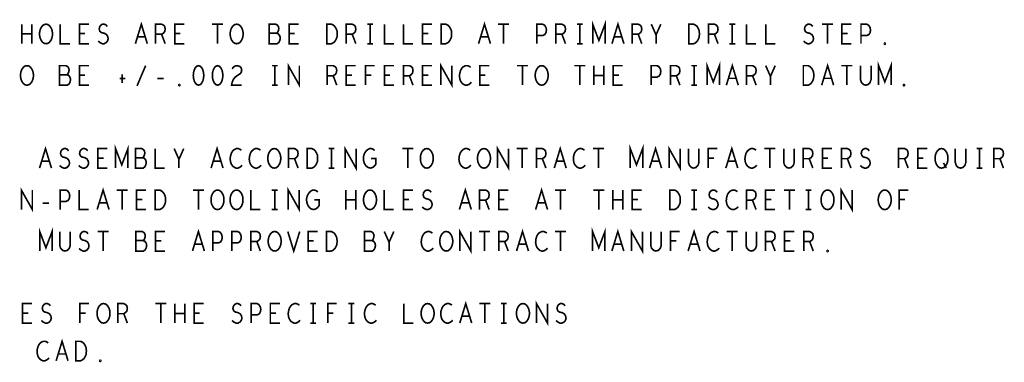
# Model space of a CAD drawing. Extents: x -16.7 to 17.3, y -13.5 to 8.5.
# Tile 4 of 37: x -12 to -7.2, y -4.3 to -2.6. Entities that reach past the tile are written whole.
import ezdxf

# ---------------------------------------------------------------- set-up
doc = ezdxf.new("R2010")
doc.units = 0
doc.layers.add('FAB_ART', color=2, linetype='CONTINUOUS')

msp = doc.modelspace()

# ---------------------------------------------------------------- linework, layer by layer
at = {"layer": 'FAB_ART', "const_width": 0.008}
for points in [[(-11.96615, -2.747), (-11.96615, -2.653)], [(-11.91785, -2.653), (-11.91785, -2.747)], [(-11.85, -2.747), (-11.8592, -2.74543), (-11.86725, -2.73917), (-11.87415, -2.72977), (-11.87875, -2.7188), (-11.88105, -2.70627), (-11.88105, -2.69373), (-11.87875, -2.6812), (-11.87415, -2.67023), (-11.86725, -2.66083), (-11.8592, -2.65457), (-11.85, -2.653), (-11.8408, -2.65457), (-11.83275, -2.66083), (-11.82585, -2.67023), (-11.82125, -2.6812), (-11.81895, -2.69373), (-11.81895, -2.70627), (-11.82125, -2.7188), (-11.82585, -2.72977), (-11.83275, -2.73917), (-11.8408, -2.74543), (-11.85, -2.747)], [(-11.781, -2.653), (-11.781, -2.747), (-11.735, -2.747)], [(-11.643, -2.747), (-11.689, -2.747), (-11.689, -2.653), (-11.643, -2.653)], [(-11.59815, -2.73447), (-11.58895, -2.7423), (-11.5786, -2.747), (-11.5694, -2.747), (-11.5602, -2.7423), (-11.5533, -2.73447), (-11.54985, -2.7235), (-11.55215, -2.71253), (-11.5579, -2.70313), (-11.56825, -2.69687), (-11.58205, -2.69373), (-11.5901, -2.68747), (-11.59355, -2.6765), (-11.59125, -2.66553), (-11.5855, -2.6577), (-11.57745, -2.653), (-11.5694, -2.653), (-11.56135, -2.65613), (-11.55445, -2.66397)], [(-11.41875, -2.747), (-11.39, -2.653), (-11.36125, -2.747)], [(-11.321, -2.747), (-11.321, -2.653), (-11.29225, -2.653), (-11.28305, -2.6577), (-11.2773, -2.66397), (-11.275, -2.6765), (-11.2773, -2.68903), (-11.2842, -2.69687), (-11.29225, -2.70157), (-11.321, -2.70157)], [(-11.183, -2.747), (-11.229, -2.747), (-11.229, -2.653), (-11.183, -2.653)], [(-11.04845, -2.653), (-10.99555, -2.653)], [(-11.022, -2.653), (-11.022, -2.747)], [(-10.93, -2.747), (-10.9392, -2.74543), (-10.94725, -2.73917), (-10.95415, -2.72977), (-10.95875, -2.7188), (-10.96105, -2.70627), (-10.96105, -2.69373), (-10.95875, -2.6812), (-10.95415, -2.67023), (-10.94725, -2.66083), (-10.9392, -2.65457), (-10.93, -2.653), (-10.9208, -2.65457), (-10.91275, -2.66083), (-10.90585, -2.67023), (-10.90125, -2.6812), (-10.89895, -2.69373), (-10.89895, -2.70627), (-10.90125, -2.7188), (-10.90585, -2.72977), (-10.91275, -2.73917), (-10.9208, -2.74543), (-10.93, -2.747)], [(-10.7368, -2.69687), (-10.7322, -2.69217), (-10.72875, -2.68434), (-10.72645, -2.67337), (-10.72875, -2.66397), (-10.73335, -2.6577), (-10.7414, -2.653), (-10.77245, -2.653), (-10.77245, -2.747), (-10.7345, -2.747), (-10.72645, -2.74073), (-10.72185, -2.73133), (-10.71955, -2.72037), (-10.72185, -2.7094), (-10.72875, -2.7), (-10.7368, -2.69687), (-10.77245, -2.69687)], [(-10.631, -2.747), (-10.677, -2.747), (-10.677, -2.653), (-10.631, -2.653)], [(-10.4953, -2.747), (-10.4953, -2.653), (-10.4723, -2.653), (-10.4631, -2.6577), (-10.4562, -2.66397), (-10.45045, -2.67337), (-10.44585, -2.68434), (-10.4447, -2.7), (-10.44585, -2.71567), (-10.45045, -2.72663), (-10.4562, -2.73604), (-10.4631, -2.7423), (-10.4723, -2.747), (-10.4953, -2.747)], [(-10.401, -2.747), (-10.401, -2.653), (-10.37225, -2.653), (-10.36305, -2.6577), (-10.3573, -2.66397), (-10.355, -2.6765), (-10.3573, -2.68903), (-10.3642, -2.69687), (-10.37225, -2.70157), (-10.401, -2.70157)], [(-10.2998, -2.653), (-10.2722, -2.653)], [(-10.286, -2.653), (-10.286, -2.747)], [(-10.217, -2.653), (-10.217, -2.747), (-10.171, -2.747)], [(-10.125, -2.653), (-10.125, -2.747), (-10.079, -2.747)], [(-9.987, -2.747), (-10.033, -2.747), (-10.033, -2.653), (-9.987, -2.653)], [(-9.9433, -2.747), (-9.9433, -2.653), (-9.9203, -2.653), (-9.9111, -2.6577), (-9.9042, -2.66397), (-9.89845, -2.67337), (-9.89385, -2.68434), (-9.8927, -2.7), (-9.89385, -2.71567), (-9.89845, -2.72663), (-9.9042, -2.73604), (-9.9111, -2.7423), (-9.9203, -2.747), (-9.9433, -2.747)], [(-9.76275, -2.747), (-9.734, -2.653), (-9.70525, -2.747)], [(-9.66845, -2.653), (-9.61555, -2.653)], [(-9.642, -2.653), (-9.642, -2.747)], [(-9.481, -2.747), (-9.481, -2.653), (-9.4534, -2.653), (-9.4442, -2.6577), (-9.4373, -2.66867), (-9.435, -2.6812), (-9.4373, -2.69373), (-9.44305, -2.70313), (-9.4534, -2.70784), (-9.481, -2.70784)], [(-9.389, -2.747), (-9.389, -2.653), (-9.36025, -2.653), (-9.35105, -2.6577), (-9.3453, -2.66397), (-9.343, -2.6765), (-9.3453, -2.68903), (-9.3522, -2.69687), (-9.36025, -2.70157), (-9.389, -2.70157)], [(-9.2878, -2.653), (-9.2602, -2.653)], [(-9.274, -2.653), (-9.274, -2.747)], [(-9.2119, -2.747), (-9.2119, -2.653), (-9.182, -2.73133), (-9.1521, -2.653), (-9.1521, -2.747)], [(-9.11875, -2.747), (-9.09, -2.653), (-9.06125, -2.747)], [(-9.021, -2.747), (-9.021, -2.653), (-8.99225, -2.653), (-8.98305, -2.6577), (-8.9773, -2.66397), (-8.975, -2.6765), (-8.9773, -2.68903), (-8.9842, -2.69687), (-8.99225, -2.70157), (-9.021, -2.70157)], [(-8.906, -2.747), (-8.906, -2.7047), (-8.929, -2.653)], [(-8.883, -2.653), (-8.906, -2.7047)], [(-8.7473, -2.747), (-8.7473, -2.653), (-8.7243, -2.653), (-8.7151, -2.6577), (-8.7082, -2.66397), (-8.70245, -2.67337), (-8.69785, -2.68434), (-8.6967, -2.7), (-8.69785, -2.71567), (-8.70245, -2.72663), (-8.7082, -2.73604), (-8.7151, -2.7423), (-8.7243, -2.747), (-8.7473, -2.747)], [(-8.653, -2.747), (-8.653, -2.653), (-8.62425, -2.653), (-8.61505, -2.6577), (-8.6093, -2.66397), (-8.607, -2.6765), (-8.6093, -2.68903), (-8.6162, -2.69687), (-8.62425, -2.70157), (-8.653, -2.70157)], [(-8.5518, -2.653), (-8.5242, -2.653)], [(-8.538, -2.653), (-8.538, -2.747)], [(-8.469, -2.653), (-8.469, -2.747), (-8.423, -2.747)], [(-8.377, -2.653), (-8.377, -2.747), (-8.331, -2.747)], [(-8.19415, -2.73447), (-8.18495, -2.7423), (-8.1746, -2.747), (-8.1654, -2.747), (-8.1562, -2.7423), (-8.1493, -2.73447), (-8.14585, -2.7235), (-8.14815, -2.71253), (-8.1539, -2.70313), (-8.16425, -2.69687), (-8.17805, -2.69373), (-8.1861, -2.68747), (-8.18955, -2.6765), (-8.18725, -2.66553), (-8.1815, -2.6577), (-8.17345, -2.653), (-8.1654, -2.653), (-8.15735, -2.65613), (-8.15045, -2.66397)], [(-8.10445, -2.653), (-8.05155, -2.653)], [(-8.078, -2.653), (-8.078, -2.747)], [(-7.963, -2.747), (-8.009, -2.747), (-8.009, -2.653), (-7.963, -2.653)], [(-7.917, -2.747), (-7.917, -2.653), (-7.8894, -2.653), (-7.8802, -2.6577), (-7.8733, -2.66867), (-7.871, -2.6812), (-7.8733, -2.69373), (-7.87905, -2.70313), (-7.8894, -2.70784), (-7.917, -2.70784)], [(-11.91785, -2.7), (-11.96615, -2.7)], [(-11.6614, -2.69843), (-11.689, -2.69843)], [(-11.29225, -2.70157), (-11.275, -2.747)], [(-11.2014, -2.69843), (-11.229, -2.69843)], [(-10.6494, -2.69843), (-10.677, -2.69843)], [(-10.37225, -2.70157), (-10.355, -2.747)], [(-10.0054, -2.69843), (-10.033, -2.69843)], [(-9.36025, -2.70157), (-9.343, -2.747)], [(-8.99225, -2.70157), (-8.975, -2.747)], [(-8.62425, -2.70157), (-8.607, -2.747)], [(-7.9814, -2.69843), (-8.009, -2.69843)], [(-11.3716, -2.7141), (-11.4084, -2.7141)], [(-10.2998, -2.747), (-10.2722, -2.747)], [(-9.7156, -2.7141), (-9.7524, -2.7141)], [(-9.2878, -2.747), (-9.2602, -2.747)], [(-9.0716, -2.7141), (-9.1084, -2.7141)], [(-8.5518, -2.747), (-8.5242, -2.747)], [(-7.802, -2.75013), (-7.8043, -2.74857), (-7.8043, -2.74543), (-7.802, -2.74387), (-7.7997, -2.74543), (-7.7997, -2.74857), (-7.802, -2.75013)], [(-11.942, -2.947), (-11.9512, -2.94543), (-11.95925, -2.93917), (-11.96615, -2.92977), (-11.97075, -2.9188), (-11.97305, -2.90627), (-11.97305, -2.89373), (-11.97075, -2.8812), (-11.96615, -2.87023), (-11.95925, -2.86083), (-11.9512, -2.85457), (-11.942, -2.853), (-11.9328, -2.85457), (-11.92475, -2.86083), (-11.91785, -2.87023), (-11.91325, -2.8812), (-11.91095, -2.89373), (-11.91095, -2.90627), (-11.91325, -2.9188), (-11.91785, -2.92977), (-11.92475, -2.93917), (-11.9328, -2.94543), (-11.942, -2.947)], [(-11.7488, -2.89687), (-11.7442, -2.89217), (-11.74075, -2.88434), (-11.73845, -2.87337), (-11.74075, -2.86397), (-11.74535, -2.8577), (-11.7534, -2.853), (-11.78445, -2.853), (-11.78445, -2.947), (-11.7465, -2.947), (-11.73845, -2.94073), (-11.73385, -2.93133), (-11.73155, -2.92037), (-11.73385, -2.9094), (-11.74075, -2.9), (-11.7488, -2.89687), (-11.78445, -2.89687)], [(-11.643, -2.947), (-11.689, -2.947), (-11.689, -2.853), (-11.643, -2.853)], [(-11.4107, -2.95013), (-11.3693, -2.853)], [(-11.114, -2.853), (-11.1232, -2.85613), (-11.1301, -2.86397), (-11.1347, -2.87337), (-11.13815, -2.8859), (-11.1393, -2.9), (-11.13815, -2.9141), (-11.1347, -2.92663), (-11.1301, -2.93604), (-11.1232, -2.94387), (-11.114, -2.947), (-11.1048, -2.94387), (-11.0979, -2.93604), (-11.0933, -2.92663), (-11.08985, -2.9141), (-11.0887, -2.9), (-11.08985, -2.8859), (-11.0933, -2.87337), (-11.0979, -2.86397), (-11.1048, -2.85613), (-11.114, -2.853)], [(-11.022, -2.853), (-11.0312, -2.85613), (-11.0381, -2.86397), (-11.0427, -2.87337), (-11.04615, -2.8859), (-11.0473, -2.9), (-11.04615, -2.9141), (-11.0427, -2.92663), (-11.0381, -2.93604), (-11.0312, -2.94387), (-11.022, -2.947), (-11.0128, -2.94387), (-11.0059, -2.93604), (-11.0013, -2.92663), (-10.99785, -2.9141), (-10.9967, -2.9), (-10.99785, -2.8859), (-11.0013, -2.87337), (-11.0059, -2.86397), (-11.0128, -2.85613), (-11.022, -2.853)], [(-10.95185, -2.86867), (-10.94495, -2.85927), (-10.9369, -2.85457), (-10.9277, -2.853), (-10.9162, -2.85613), (-10.90815, -2.86397), (-10.90585, -2.87337), (-10.907, -2.88277), (-10.9116, -2.8906), (-10.9346, -2.90627), (-10.94495, -2.91723), (-10.95185, -2.9329), (-10.95415, -2.947), (-10.90585, -2.947)], [(-10.7598, -2.853), (-10.7322, -2.853)], [(-10.746, -2.853), (-10.746, -2.947)], [(-10.68045, -2.947), (-10.68045, -2.853), (-10.62755, -2.947), (-10.62755, -2.853)], [(-10.493, -2.947), (-10.493, -2.853), (-10.46425, -2.853), (-10.45505, -2.8577), (-10.4493, -2.86397), (-10.447, -2.8765), (-10.4493, -2.88903), (-10.4562, -2.89687), (-10.46425, -2.90157), (-10.493, -2.90157)], [(-10.355, -2.947), (-10.401, -2.947), (-10.401, -2.853), (-10.355, -2.853)], [(-10.30785, -2.947), (-10.30785, -2.853), (-10.26415, -2.853)], [(-10.171, -2.947), (-10.217, -2.947), (-10.217, -2.853), (-10.171, -2.853)], [(-10.125, -2.947), (-10.125, -2.853), (-10.09625, -2.853), (-10.08705, -2.8577), (-10.0813, -2.86397), (-10.079, -2.8765), (-10.0813, -2.88903), (-10.0882, -2.89687), (-10.09625, -2.90157), (-10.125, -2.90157)], [(-9.987, -2.947), (-10.033, -2.947), (-10.033, -2.853), (-9.987, -2.853)], [(-9.94445, -2.947), (-9.94445, -2.853), (-9.89155, -2.947), (-9.89155, -2.853)], [(-9.8007, -2.86083), (-9.8076, -2.85613), (-9.81565, -2.853), (-9.82485, -2.853), (-9.8352, -2.8577), (-9.84325, -2.86553), (-9.849, -2.87493), (-9.8536, -2.8906), (-9.85475, -2.9047), (-9.85245, -2.9188), (-9.849, -2.9282), (-9.8421, -2.9376), (-9.83405, -2.94387), (-9.826, -2.947), (-9.81795, -2.947), (-9.8099, -2.94387), (-9.803, -2.93917), (-9.79725, -2.9329)], [(-9.711, -2.947), (-9.757, -2.947), (-9.757, -2.853), (-9.711, -2.853)], [(-9.57645, -2.853), (-9.52355, -2.853)], [(-9.55, -2.853), (-9.55, -2.947)], [(-9.458, -2.947), (-9.4672, -2.94543), (-9.47525, -2.93917), (-9.48215, -2.92977), (-9.48675, -2.9188), (-9.48905, -2.90627), (-9.48905, -2.89373), (-9.48675, -2.8812), (-9.48215, -2.87023), (-9.47525, -2.86083), (-9.4672, -2.85457), (-9.458, -2.853), (-9.4488, -2.85457), (-9.44075, -2.86083), (-9.43385, -2.87023), (-9.42925, -2.8812), (-9.42695, -2.89373), (-9.42695, -2.90627), (-9.42925, -2.9188), (-9.43385, -2.92977), (-9.44075, -2.93917), (-9.4488, -2.94543), (-9.458, -2.947)], [(-9.30045, -2.853), (-9.24755, -2.853)], [(-9.274, -2.853), (-9.274, -2.947)], [(-9.20615, -2.947), (-9.20615, -2.853)], [(-9.15785, -2.853), (-9.15785, -2.947)], [(-9.067, -2.947), (-9.113, -2.947), (-9.113, -2.853), (-9.067, -2.853)], [(-8.929, -2.947), (-8.929, -2.853), (-8.9014, -2.853), (-8.8922, -2.8577), (-8.8853, -2.86867), (-8.883, -2.8812), (-8.8853, -2.89373), (-8.89105, -2.90313), (-8.9014, -2.90784), (-8.929, -2.90784)], [(-8.837, -2.947), (-8.837, -2.853), (-8.80825, -2.853), (-8.79905, -2.8577), (-8.7933, -2.86397), (-8.791, -2.8765), (-8.7933, -2.88903), (-8.8002, -2.89687), (-8.80825, -2.90157), (-8.837, -2.90157)], [(-8.7358, -2.853), (-8.7082, -2.853)], [(-8.722, -2.853), (-8.722, -2.947)], [(-8.6599, -2.947), (-8.6599, -2.853), (-8.63, -2.93133), (-8.6001, -2.853), (-8.6001, -2.947)], [(-8.56675, -2.947), (-8.538, -2.853), (-8.50925, -2.947)], [(-8.469, -2.947), (-8.469, -2.853), (-8.44025, -2.853), (-8.43105, -2.8577), (-8.4253, -2.86397), (-8.423, -2.8765), (-8.4253, -2.88903), (-8.4322, -2.89687), (-8.44025, -2.90157), (-8.469, -2.90157)], [(-8.354, -2.947), (-8.354, -2.9047), (-8.377, -2.853)], [(-8.331, -2.853), (-8.354, -2.9047)], [(-8.1953, -2.947), (-8.1953, -2.853), (-8.1723, -2.853), (-8.1631, -2.8577), (-8.1562, -2.86397), (-8.15045, -2.87337), (-8.14585, -2.88434), (-8.1447, -2.9), (-8.14585, -2.91567), (-8.15045, -2.92663), (-8.1562, -2.93604), (-8.1631, -2.9423), (-8.1723, -2.947), (-8.1953, -2.947)], [(-8.10675, -2.947), (-8.078, -2.853), (-8.04925, -2.947)], [(-8.01245, -2.853), (-7.95955, -2.853)], [(-7.986, -2.853), (-7.986, -2.947)], [(-7.9193, -2.853), (-7.9193, -2.92037), (-7.9147, -2.93447), (-7.9055, -2.94387), (-7.894, -2.947), (-7.8825, -2.94387), (-7.8733, -2.93447), (-7.8687, -2.92037), (-7.8687, -2.853)], [(-7.8319, -2.947), (-7.8319, -2.853), (-7.802, -2.93133), (-7.7721, -2.853), (-7.7721, -2.947)], [(-11.6614, -2.89843), (-11.689, -2.89843)], [(-11.482, -2.8953), (-11.482, -2.93604)], [(-10.46425, -2.90157), (-10.447, -2.947)], [(-10.3734, -2.89843), (-10.401, -2.89843)], [(-10.28025, -2.89843), (-10.30785, -2.89843)], [(-10.1894, -2.89843), (-10.217, -2.89843)], [(-10.09625, -2.90157), (-10.079, -2.947)], [(-10.0054, -2.89843), (-10.033, -2.89843)], [(-9.7294, -2.89843), (-9.757, -2.89843)], [(-9.15785, -2.9), (-9.20615, -2.9)], [(-9.0854, -2.89843), (-9.113, -2.89843)], [(-8.80825, -2.90157), (-8.791, -2.947)], [(-8.44025, -2.90157), (-8.423, -2.947)], [(-11.49465, -2.91567), (-11.46705, -2.91567)], [(-11.31295, -2.91567), (-11.28305, -2.91567)], [(-11.206, -2.95013), (-11.2083, -2.94857), (-11.2083, -2.94543), (-11.206, -2.94387), (-11.2037, -2.94543), (-11.2037, -2.94857), (-11.206, -2.95013)], [(-10.7598, -2.947), (-10.7322, -2.947)], [(-8.7358, -2.947), (-8.7082, -2.947)], [(-8.5196, -2.9141), (-8.5564, -2.9141)], [(-8.0596, -2.9141), (-8.0964, -2.9141)], [(-7.71, -2.95013), (-7.7123, -2.94857), (-7.7123, -2.94543), (-7.71, -2.94387), (-7.7077, -2.94543), (-7.7077, -2.94857), (-7.71, -2.95013)], [(-11.88125, -3.347), (-11.8525, -3.253), (-11.82375, -3.347)], [(-11.78465, -3.33447), (-11.77545, -3.3423), (-11.7651, -3.347), (-11.7559, -3.347), (-11.7467, -3.3423), (-11.7398, -3.33447), (-11.73635, -3.3235), (-11.73865, -3.31253), (-11.7444, -3.30313), (-11.75475, -3.29687), (-11.76855, -3.29373), (-11.7766, -3.28747), (-11.78005, -3.2765), (-11.77775, -3.26553), (-11.772, -3.2577), (-11.76395, -3.253), (-11.7559, -3.253), (-11.74785, -3.25613), (-11.74095, -3.26397)], [(-11.69265, -3.33447), (-11.68345, -3.3423), (-11.6731, -3.347), (-11.6639, -3.347), (-11.6547, -3.3423), (-11.6478, -3.33447), (-11.64435, -3.3235), (-11.64665, -3.31253), (-11.6524, -3.30313), (-11.66275, -3.29687), (-11.67655, -3.29373), (-11.6846, -3.28747), (-11.68805, -3.2765), (-11.68575, -3.26553), (-11.68, -3.2577), (-11.67195, -3.253), (-11.6639, -3.253), (-11.65585, -3.25613), (-11.64895, -3.26397)], [(-11.5535, -3.347), (-11.5995, -3.347), (-11.5995, -3.253), (-11.5535, -3.253)], [(-11.5144, -3.347), (-11.5144, -3.253), (-11.4845, -3.33133), (-11.4546, -3.253), (-11.4546, -3.347)], [(-11.3833, -3.29687), (-11.3787, -3.29217), (-11.37525, -3.28434), (-11.37295, -3.27337), (-11.37525, -3.26397), (-11.37985, -3.2577), (-11.3879, -3.253), (-11.41895, -3.253), (-11.41895, -3.347), (-11.381, -3.347), (-11.37295, -3.34073), (-11.36835, -3.33133), (-11.36605, -3.32037), (-11.36835, -3.3094), (-11.37525, -3.3), (-11.3833, -3.29687), (-11.41895, -3.29687)], [(-11.3235, -3.253), (-11.3235, -3.347), (-11.2775, -3.347)], [(-11.2085, -3.347), (-11.2085, -3.3047), (-11.2315, -3.253)], [(-11.1855, -3.253), (-11.2085, -3.3047)], [(-11.05325, -3.347), (-11.0245, -3.253), (-10.99575, -3.347)], [(-10.9072, -3.26083), (-10.9141, -3.25613), (-10.92215, -3.253), (-10.93135, -3.253), (-10.9417, -3.2577), (-10.94975, -3.26553), (-10.9555, -3.27493), (-10.9601, -3.2906), (-10.96125, -3.3047), (-10.95895, -3.3188), (-10.9555, -3.3282), (-10.9486, -3.3376), (-10.94055, -3.34387), (-10.9325, -3.347), (-10.92445, -3.347), (-10.9164, -3.34387), (-10.9095, -3.33917), (-10.90375, -3.3329)], [(-10.8152, -3.26083), (-10.8221, -3.25613), (-10.83015, -3.253), (-10.83935, -3.253), (-10.8497, -3.2577), (-10.85775, -3.26553), (-10.8635, -3.27493), (-10.8681, -3.2906), (-10.86925, -3.3047), (-10.86695, -3.3188), (-10.8635, -3.3282), (-10.8566, -3.3376), (-10.84855, -3.34387), (-10.8405, -3.347), (-10.83245, -3.347), (-10.8244, -3.34387), (-10.8175, -3.33917), (-10.81175, -3.3329)], [(-10.7485, -3.347), (-10.7577, -3.34543), (-10.76575, -3.33917), (-10.77265, -3.32977), (-10.77725, -3.3188), (-10.77955, -3.30627), (-10.77955, -3.29373), (-10.77725, -3.2812), (-10.77265, -3.27023), (-10.76575, -3.26083), (-10.7577, -3.25457), (-10.7485, -3.253), (-10.7393, -3.25457), (-10.73125, -3.26083), (-10.72435, -3.27023), (-10.71975, -3.2812), (-10.71745, -3.29373), (-10.71745, -3.30627), (-10.71975, -3.3188), (-10.72435, -3.32977), (-10.73125, -3.33917), (-10.7393, -3.34543), (-10.7485, -3.347)], [(-10.6795, -3.347), (-10.6795, -3.253), (-10.65075, -3.253), (-10.64155, -3.2577), (-10.6358, -3.26397), (-10.6335, -3.2765), (-10.6358, -3.28903), (-10.6427, -3.29687), (-10.65075, -3.30157), (-10.6795, -3.30157)], [(-10.5898, -3.347), (-10.5898, -3.253), (-10.5668, -3.253), (-10.5576, -3.2577), (-10.5507, -3.26397), (-10.54495, -3.27337), (-10.54035, -3.28434), (-10.5392, -3.3), (-10.54035, -3.31567), (-10.54495, -3.32663), (-10.5507, -3.33604), (-10.5576, -3.3423), (-10.5668, -3.347), (-10.5898, -3.347)], [(-10.4863, -3.253), (-10.4587, -3.253)], [(-10.4725, -3.253), (-10.4725, -3.347)], [(-10.40695, -3.347), (-10.40695, -3.253), (-10.35405, -3.347), (-10.35405, -3.253)], [(-10.2816, -3.3), (-10.2586, -3.3), (-10.2586, -3.3282), (-10.2655, -3.3376), (-10.27355, -3.34387), (-10.28505, -3.347), (-10.29655, -3.34387), (-10.3046, -3.3376), (-10.3115, -3.3282), (-10.3161, -3.31723), (-10.3184, -3.3047), (-10.3184, -3.29373), (-10.3161, -3.28434), (-10.3115, -3.27337), (-10.3046, -3.26397), (-10.2977, -3.2577), (-10.2885, -3.253), (-10.28045, -3.253), (-10.27125, -3.25613), (-10.26435, -3.2624)], [(-10.13095, -3.253), (-10.07805, -3.253)], [(-10.1045, -3.253), (-10.1045, -3.347)], [(-10.0125, -3.347), (-10.0217, -3.34543), (-10.02975, -3.33917), (-10.03665, -3.32977), (-10.04125, -3.3188), (-10.04355, -3.30627), (-10.04355, -3.29373), (-10.04125, -3.2812), (-10.03665, -3.27023), (-10.02975, -3.26083), (-10.0217, -3.25457), (-10.0125, -3.253), (-10.0033, -3.25457), (-9.99525, -3.26083), (-9.98835, -3.27023), (-9.98375, -3.2812), (-9.98145, -3.29373), (-9.98145, -3.30627), (-9.98375, -3.3188), (-9.98835, -3.32977), (-9.99525, -3.33917), (-10.0033, -3.34543), (-10.0125, -3.347)], [(-9.8032, -3.26083), (-9.8101, -3.25613), (-9.81815, -3.253), (-9.82735, -3.253), (-9.8377, -3.2577), (-9.84575, -3.26553), (-9.8515, -3.27493), (-9.8561, -3.2906), (-9.85725, -3.3047), (-9.85495, -3.3188), (-9.8515, -3.3282), (-9.8446, -3.3376), (-9.83655, -3.34387), (-9.8285, -3.347), (-9.82045, -3.347), (-9.8124, -3.34387), (-9.8055, -3.33917), (-9.79975, -3.3329)], [(-9.7365, -3.347), (-9.7457, -3.34543), (-9.75375, -3.33917), (-9.76065, -3.32977), (-9.76525, -3.3188), (-9.76755, -3.30627), (-9.76755, -3.29373), (-9.76525, -3.2812), (-9.76065, -3.27023), (-9.75375, -3.26083), (-9.7457, -3.25457), (-9.7365, -3.253), (-9.7273, -3.25457), (-9.71925, -3.26083), (-9.71235, -3.27023), (-9.70775, -3.2812), (-9.70545, -3.29373), (-9.70545, -3.30627), (-9.70775, -3.3188), (-9.71235, -3.32977), (-9.71925, -3.33917), (-9.7273, -3.34543), (-9.7365, -3.347)], [(-9.67095, -3.347), (-9.67095, -3.253), (-9.61805, -3.347), (-9.61805, -3.253)], [(-9.57895, -3.253), (-9.52605, -3.253)], [(-9.5525, -3.253), (-9.5525, -3.347)], [(-9.4835, -3.347), (-9.4835, -3.253), (-9.45475, -3.253), (-9.44555, -3.2577), (-9.4398, -3.26397), (-9.4375, -3.2765), (-9.4398, -3.28903), (-9.4467, -3.29687), (-9.45475, -3.30157), (-9.4835, -3.30157)], [(-9.39725, -3.347), (-9.3685, -3.253), (-9.33975, -3.347)], [(-9.2512, -3.26083), (-9.2581, -3.25613), (-9.26615, -3.253), (-9.27535, -3.253), (-9.2857, -3.2577), (-9.29375, -3.26553), (-9.2995, -3.27493), (-9.3041, -3.2906), (-9.30525, -3.3047), (-9.30295, -3.3188), (-9.2995, -3.3282), (-9.2926, -3.3376), (-9.28455, -3.34387), (-9.2765, -3.347), (-9.26845, -3.347), (-9.2604, -3.34387), (-9.2535, -3.33917), (-9.24775, -3.3329)], [(-9.21095, -3.253), (-9.15805, -3.253)], [(-9.1845, -3.253), (-9.1845, -3.347)], [(-9.0304, -3.347), (-9.0304, -3.253), (-9.0005, -3.33133), (-8.9706, -3.253), (-8.9706, -3.347)], [(-8.93725, -3.347), (-8.9085, -3.253), (-8.87975, -3.347)], [(-8.84295, -3.347), (-8.84295, -3.253), (-8.79005, -3.347), (-8.79005, -3.253)], [(-8.7498, -3.253), (-8.7498, -3.32037), (-8.7452, -3.33447), (-8.736, -3.34387), (-8.7245, -3.347), (-8.713, -3.34387), (-8.7038, -3.33447), (-8.6992, -3.32037), (-8.6992, -3.253)], [(-8.65435, -3.347), (-8.65435, -3.253), (-8.61065, -3.253)], [(-8.56925, -3.347), (-8.5405, -3.253), (-8.51175, -3.347)], [(-8.4232, -3.26083), (-8.4301, -3.25613), (-8.43815, -3.253), (-8.44735, -3.253), (-8.4577, -3.2577), (-8.46575, -3.26553), (-8.4715, -3.27493), (-8.4761, -3.2906), (-8.47725, -3.3047), (-8.47495, -3.3188), (-8.4715, -3.3282), (-8.4646, -3.3376), (-8.45655, -3.34387), (-8.4485, -3.347), (-8.44045, -3.347), (-8.4324, -3.34387), (-8.4255, -3.33917), (-8.41975, -3.3329)], [(-8.38295, -3.253), (-8.33005, -3.253)], [(-8.3565, -3.253), (-8.3565, -3.347)], [(-8.2898, -3.253), (-8.2898, -3.32037), (-8.2852, -3.33447), (-8.276, -3.34387), (-8.2645, -3.347), (-8.253, -3.34387), (-8.2438, -3.33447), (-8.2392, -3.32037), (-8.2392, -3.253)], [(-8.1955, -3.347), (-8.1955, -3.253), (-8.16675, -3.253), (-8.15755, -3.2577), (-8.1518, -3.26397), (-8.1495, -3.2765), (-8.1518, -3.28903), (-8.1587, -3.29687), (-8.16675, -3.30157), (-8.1955, -3.30157)], [(-8.0575, -3.347), (-8.1035, -3.347), (-8.1035, -3.253), (-8.0575, -3.253)], [(-8.0115, -3.347), (-8.0115, -3.253), (-7.98275, -3.253), (-7.97355, -3.2577), (-7.9678, -3.26397), (-7.9655, -3.2765), (-7.9678, -3.28903), (-7.9747, -3.29687), (-7.98275, -3.30157), (-8.0115, -3.30157)], [(-7.92065, -3.33447), (-7.91145, -3.3423), (-7.9011, -3.347), (-7.8919, -3.347), (-7.8827, -3.3423), (-7.8758, -3.33447), (-7.87235, -3.3235), (-7.87465, -3.31253), (-7.8804, -3.30313), (-7.89075, -3.29687), (-7.90455, -3.29373), (-7.9126, -3.28747), (-7.91605, -3.2765), (-7.91375, -3.26553), (-7.908, -3.2577), (-7.89995, -3.253), (-7.8919, -3.253), (-7.88385, -3.25613), (-7.87695, -3.26397)], [(-7.7355, -3.347), (-7.7355, -3.253), (-7.70675, -3.253), (-7.69755, -3.2577), (-7.6918, -3.26397), (-7.6895, -3.2765), (-7.6918, -3.28903), (-7.6987, -3.29687), (-7.70675, -3.30157), (-7.7355, -3.30157)], [(-7.5975, -3.347), (-7.6435, -3.347), (-7.6435, -3.253), (-7.5975, -3.253)], [(-7.5285, -3.347), (-7.5377, -3.34543), (-7.54575, -3.33917), (-7.55265, -3.32977), (-7.55725, -3.3188), (-7.55955, -3.30627), (-7.55955, -3.29373), (-7.55725, -3.2812), (-7.55265, -3.27023), (-7.54575, -3.26083), (-7.5377, -3.25457), (-7.5285, -3.253), (-7.5193, -3.25457), (-7.51125, -3.26083), (-7.50435, -3.27023), (-7.49975, -3.2812), (-7.49745, -3.29373), (-7.49745, -3.30627), (-7.49975, -3.3188), (-7.50435, -3.32977), (-7.51125, -3.33917), (-7.5193, -3.34543), (-7.5285, -3.347)], [(-7.4618, -3.253), (-7.4618, -3.32037), (-7.4572, -3.33447), (-7.448, -3.34387), (-7.4365, -3.347), (-7.425, -3.34387), (-7.4158, -3.33447), (-7.4112, -3.32037), (-7.4112, -3.253)], [(-7.3583, -3.253), (-7.3307, -3.253)], [(-7.3445, -3.253), (-7.3445, -3.347)], [(-7.2755, -3.347), (-7.2755, -3.253), (-7.24675, -3.253), (-7.23755, -3.2577), (-7.2318, -3.26397), (-7.2295, -3.2765), (-7.2318, -3.28903), (-7.2387, -3.29687), (-7.24675, -3.30157), (-7.2755, -3.30157)], [(-11.8341, -3.3141), (-11.8709, -3.3141)], [(-11.5719, -3.29843), (-11.5995, -3.29843)], [(-11.0061, -3.3141), (-11.0429, -3.3141)], [(-10.65075, -3.30157), (-10.6335, -3.347)], [(-9.45475, -3.30157), (-9.4375, -3.347)], [(-9.3501, -3.3141), (-9.3869, -3.3141)], [(-8.8901, -3.3141), (-8.9269, -3.3141)], [(-8.62675, -3.29843), (-8.65435, -3.29843)], [(-8.5221, -3.3141), (-8.5589, -3.3141)], [(-8.16675, -3.30157), (-8.1495, -3.347)], [(-8.0759, -3.29843), (-8.1035, -3.29843)], [(-7.98275, -3.30157), (-7.9655, -3.347)], [(-7.70675, -3.30157), (-7.6895, -3.347)], [(-7.6159, -3.29843), (-7.6435, -3.29843)], [(-7.5193, -3.32193), (-7.5055, -3.347)], [(-7.24675, -3.30157), (-7.2295, -3.347)], [(-10.4863, -3.347), (-10.4587, -3.347)], [(-7.3583, -3.347), (-7.3307, -3.347)], [(-11.96895, -3.547), (-11.96895, -3.453), (-11.91605, -3.547), (-11.91605, -3.453)], [(-11.7815, -3.547), (-11.7815, -3.453), (-11.7539, -3.453), (-11.7447, -3.4577), (-11.7378, -3.46867), (-11.7355, -3.4812), (-11.7378, -3.49373), (-11.74355, -3.50313), (-11.7539, -3.50784), (-11.7815, -3.50784)], [(-11.6895, -3.453), (-11.6895, -3.547), (-11.6435, -3.547)], [(-11.60325, -3.547), (-11.5745, -3.453), (-11.54575, -3.547)], [(-11.50895, -3.453), (-11.45605, -3.453)], [(-11.4825, -3.453), (-11.4825, -3.547)], [(-11.3675, -3.547), (-11.4135, -3.547), (-11.4135, -3.453), (-11.3675, -3.453)], [(-11.3238, -3.547), (-11.3238, -3.453), (-11.3008, -3.453), (-11.2916, -3.4577), (-11.2847, -3.46397), (-11.27895, -3.47337), (-11.27435, -3.48434), (-11.2732, -3.5), (-11.27435, -3.51567), (-11.27895, -3.52663), (-11.2847, -3.53604), (-11.2916, -3.5423), (-11.3008, -3.547), (-11.3238, -3.547)], [(-11.14095, -3.453), (-11.08805, -3.453)], [(-11.1145, -3.453), (-11.1145, -3.547)], [(-11.0225, -3.547), (-11.0317, -3.54543), (-11.03975, -3.53917), (-11.04665, -3.52977), (-11.05125, -3.5188), (-11.05355, -3.50627), (-11.05355, -3.49373), (-11.05125, -3.4812), (-11.04665, -3.47023), (-11.03975, -3.46083), (-11.0317, -3.45457), (-11.0225, -3.453), (-11.0133, -3.45457), (-11.00525, -3.46083), (-10.99835, -3.47023), (-10.99375, -3.4812), (-10.99145, -3.49373), (-10.99145, -3.50627), (-10.99375, -3.5188), (-10.99835, -3.52977), (-11.00525, -3.53917), (-11.0133, -3.54543), (-11.0225, -3.547)], [(-10.9305, -3.547), (-10.9397, -3.54543), (-10.94775, -3.53917), (-10.95465, -3.52977), (-10.95925, -3.5188), (-10.96155, -3.50627), (-10.96155, -3.49373), (-10.95925, -3.4812), (-10.95465, -3.47023), (-10.94775, -3.46083), (-10.9397, -3.45457), (-10.9305, -3.453), (-10.9213, -3.45457), (-10.91325, -3.46083), (-10.90635, -3.47023), (-10.90175, -3.4812), (-10.89945, -3.49373), (-10.89945, -3.50627), (-10.90175, -3.5188), (-10.90635, -3.52977), (-10.91325, -3.53917), (-10.9213, -3.54543), (-10.9305, -3.547)], [(-10.8615, -3.453), (-10.8615, -3.547), (-10.8155, -3.547)], [(-10.7603, -3.453), (-10.7327, -3.453)], [(-10.7465, -3.453), (-10.7465, -3.547)], [(-10.68095, -3.547), (-10.68095, -3.453), (-10.62805, -3.547), (-10.62805, -3.453)], [(-10.5556, -3.5), (-10.5326, -3.5), (-10.5326, -3.5282), (-10.5395, -3.5376), (-10.54755, -3.54387), (-10.55905, -3.547), (-10.57055, -3.54387), (-10.5786, -3.5376), (-10.5855, -3.5282), (-10.5901, -3.51723), (-10.5924, -3.5047), (-10.5924, -3.49373), (-10.5901, -3.48434), (-10.5855, -3.47337), (-10.5786, -3.46397), (-10.5717, -3.4577), (-10.5625, -3.453), (-10.55445, -3.453), (-10.54525, -3.45613), (-10.53835, -3.4624)], [(-10.40265, -3.547), (-10.40265, -3.453)], [(-10.35435, -3.453), (-10.35435, -3.547)], [(-10.2865, -3.547), (-10.2957, -3.54543), (-10.30375, -3.53917), (-10.31065, -3.52977), (-10.31525, -3.5188), (-10.31755, -3.50627), (-10.31755, -3.49373), (-10.31525, -3.4812), (-10.31065, -3.47023), (-10.30375, -3.46083), (-10.2957, -3.45457), (-10.2865, -3.453), (-10.2773, -3.45457), (-10.26925, -3.46083), (-10.26235, -3.47023), (-10.25775, -3.4812), (-10.25545, -3.49373), (-10.25545, -3.50627), (-10.25775, -3.5188), (-10.26235, -3.52977), (-10.26925, -3.53917), (-10.2773, -3.54543), (-10.2865, -3.547)], [(-10.2175, -3.453), (-10.2175, -3.547), (-10.1715, -3.547)], [(-10.0795, -3.547), (-10.1255, -3.547), (-10.1255, -3.453), (-10.0795, -3.453)], [(-10.03465, -3.53447), (-10.02545, -3.5423), (-10.0151, -3.547), (-10.0059, -3.547), (-9.9967, -3.5423), (-9.9898, -3.53447), (-9.98635, -3.5235), (-9.98865, -3.51253), (-9.9944, -3.50313), (-10.00475, -3.49687), (-10.01855, -3.49373), (-10.0266, -3.48747), (-10.03005, -3.4765), (-10.02775, -3.46553), (-10.022, -3.4577), (-10.01395, -3.453), (-10.0059, -3.453), (-9.99785, -3.45613), (-9.99095, -3.46397)], [(-9.85525, -3.547), (-9.8265, -3.453), (-9.79775, -3.547)], [(-9.7575, -3.547), (-9.7575, -3.453), (-9.72875, -3.453), (-9.71955, -3.4577), (-9.7138, -3.46397), (-9.7115, -3.4765), (-9.7138, -3.48903), (-9.7207, -3.49687), (-9.72875, -3.50157), (-9.7575, -3.50157)], [(-9.6195, -3.547), (-9.6655, -3.547), (-9.6655, -3.453), (-9.6195, -3.453)], [(-9.48725, -3.547), (-9.4585, -3.453), (-9.42975, -3.547)], [(-9.39295, -3.453), (-9.34005, -3.453)], [(-9.3665, -3.453), (-9.3665, -3.547)], [(-9.20895, -3.453), (-9.15605, -3.453)], [(-9.1825, -3.453), (-9.1825, -3.547)], [(-9.11465, -3.547), (-9.11465, -3.453)], [(-9.06635, -3.453), (-9.06635, -3.547)], [(-8.9755, -3.547), (-9.0215, -3.547), (-9.0215, -3.453), (-8.9755, -3.453)], [(-8.8398, -3.547), (-8.8398, -3.453), (-8.8168, -3.453), (-8.8076, -3.4577), (-8.8007, -3.46397), (-8.79495, -3.47337), (-8.79035, -3.48434), (-8.7892, -3.5), (-8.79035, -3.51567), (-8.79495, -3.52663), (-8.8007, -3.53604), (-8.8076, -3.5423), (-8.8168, -3.547), (-8.8398, -3.547)], [(-8.7363, -3.453), (-8.7087, -3.453)], [(-8.7225, -3.453), (-8.7225, -3.547)], [(-8.65465, -3.53447), (-8.64545, -3.5423), (-8.6351, -3.547), (-8.6259, -3.547), (-8.6167, -3.5423), (-8.6098, -3.53447), (-8.60635, -3.5235), (-8.60865, -3.51253), (-8.6144, -3.50313), (-8.62475, -3.49687), (-8.63855, -3.49373), (-8.6466, -3.48747), (-8.65005, -3.4765), (-8.64775, -3.46553), (-8.642, -3.4577), (-8.63395, -3.453), (-8.6259, -3.453), (-8.61785, -3.45613), (-8.61095, -3.46397)], [(-8.5132, -3.46083), (-8.5201, -3.45613), (-8.52815, -3.453), (-8.53735, -3.453), (-8.5477, -3.4577), (-8.55575, -3.46553), (-8.5615, -3.47493), (-8.5661, -3.4906), (-8.56725, -3.5047), (-8.56495, -3.5188), (-8.5615, -3.5282), (-8.5546, -3.5376), (-8.54655, -3.54387), (-8.5385, -3.547), (-8.53045, -3.547), (-8.5224, -3.54387), (-8.5155, -3.53917), (-8.50975, -3.5329)], [(-8.4695, -3.547), (-8.4695, -3.453), (-8.44075, -3.453), (-8.43155, -3.4577), (-8.4258, -3.46397), (-8.4235, -3.4765), (-8.4258, -3.48903), (-8.4327, -3.49687), (-8.44075, -3.50157), (-8.4695, -3.50157)], [(-8.3315, -3.547), (-8.3775, -3.547), (-8.3775, -3.453), (-8.3315, -3.453)], [(-8.28895, -3.453), (-8.23605, -3.453)], [(-8.2625, -3.453), (-8.2625, -3.547)], [(-8.1843, -3.453), (-8.1567, -3.453)], [(-8.1705, -3.453), (-8.1705, -3.547)], [(-8.0785, -3.547), (-8.0877, -3.54543), (-8.09575, -3.53917), (-8.10265, -3.52977), (-8.10725, -3.5188), (-8.10955, -3.50627), (-8.10955, -3.49373), (-8.10725, -3.4812), (-8.10265, -3.47023), (-8.09575, -3.46083), (-8.0877, -3.45457), (-8.0785, -3.453), (-8.0693, -3.45457), (-8.06125, -3.46083), (-8.05435, -3.47023), (-8.04975, -3.4812), (-8.04745, -3.49373), (-8.04745, -3.50627), (-8.04975, -3.5188), (-8.05435, -3.52977), (-8.06125, -3.53917), (-8.0693, -3.54543), (-8.0785, -3.547)], [(-8.01295, -3.547), (-8.01295, -3.453), (-7.96005, -3.547), (-7.96005, -3.453)], [(-7.8025, -3.547), (-7.8117, -3.54543), (-7.81975, -3.53917), (-7.82665, -3.52977), (-7.83125, -3.5188), (-7.83355, -3.50627), (-7.83355, -3.49373), (-7.83125, -3.4812), (-7.82665, -3.47023), (-7.81975, -3.46083), (-7.8117, -3.45457), (-7.8025, -3.453), (-7.7933, -3.45457), (-7.78525, -3.46083), (-7.77835, -3.47023), (-7.77375, -3.4812), (-7.77145, -3.49373), (-7.77145, -3.50627), (-7.77375, -3.5188), (-7.77835, -3.52977), (-7.78525, -3.53917), (-7.7933, -3.54543), (-7.8025, -3.547)], [(-7.73235, -3.547), (-7.73235, -3.453), (-7.68865, -3.453)], [(-11.86545, -3.51567), (-11.83555, -3.51567)], [(-11.5561, -3.5141), (-11.5929, -3.5141)], [(-11.3859, -3.49843), (-11.4135, -3.49843)], [(-10.35435, -3.5), (-10.40265, -3.5)], [(-10.0979, -3.49843), (-10.1255, -3.49843)], [(-9.8081, -3.5141), (-9.8449, -3.5141)], [(-9.72875, -3.50157), (-9.7115, -3.547)], [(-9.6379, -3.49843), (-9.6655, -3.49843)], [(-9.4401, -3.5141), (-9.4769, -3.5141)], [(-9.06635, -3.5), (-9.11465, -3.5)], [(-8.9939, -3.49843), (-9.0215, -3.49843)], [(-8.44075, -3.50157), (-8.4235, -3.547)], [(-8.3499, -3.49843), (-8.3775, -3.49843)], [(-7.70475, -3.49843), (-7.73235, -3.49843)], [(-10.7603, -3.547), (-10.7327, -3.547)], [(-8.7363, -3.547), (-8.7087, -3.547)], [(-8.1843, -3.547), (-8.1567, -3.547)], [(-11.8804, -3.747), (-11.8804, -3.653), (-11.8505, -3.73133), (-11.8206, -3.653), (-11.8206, -3.747)], [(-11.7838, -3.653), (-11.7838, -3.72037), (-11.7792, -3.73447), (-11.77, -3.74387), (-11.7585, -3.747), (-11.747, -3.74387), (-11.7378, -3.73447), (-11.7332, -3.72037), (-11.7332, -3.653)], [(-11.69065, -3.73447), (-11.68145, -3.7423), (-11.6711, -3.747), (-11.6619, -3.747), (-11.6527, -3.7423), (-11.6458, -3.73447), (-11.64235, -3.7235), (-11.64465, -3.71253), (-11.6504, -3.70313), (-11.66075, -3.69687), (-11.67455, -3.69373), (-11.6826, -3.68747), (-11.68605, -3.6765), (-11.68375, -3.66553), (-11.678, -3.6577), (-11.66995, -3.653), (-11.6619, -3.653), (-11.65385, -3.65613), (-11.64695, -3.66397)], [(-11.60095, -3.653), (-11.54805, -3.653)], [(-11.5745, -3.653), (-11.5745, -3.747)], [(-11.3813, -3.69687), (-11.3767, -3.69217), (-11.37325, -3.68434), (-11.37095, -3.67337), (-11.37325, -3.66397), (-11.37785, -3.6577), (-11.3859, -3.653), (-11.41695, -3.653), (-11.41695, -3.747), (-11.379, -3.747), (-11.37095, -3.74073), (-11.36635, -3.73133), (-11.36405, -3.72037), (-11.36635, -3.7094), (-11.37325, -3.7), (-11.3813, -3.69687), (-11.41695, -3.69687)], [(-11.2755, -3.747), (-11.3215, -3.747), (-11.3215, -3.653), (-11.2755, -3.653)], [(-11.14325, -3.747), (-11.1145, -3.653), (-11.08575, -3.747)], [(-11.0455, -3.747), (-11.0455, -3.653), (-11.0179, -3.653), (-11.0087, -3.6577), (-11.0018, -3.66867), (-10.9995, -3.6812), (-11.0018, -3.69373), (-11.00755, -3.70313), (-11.0179, -3.70784), (-11.0455, -3.70784)], [(-10.9535, -3.747), (-10.9535, -3.653), (-10.9259, -3.653), (-10.9167, -3.6577), (-10.9098, -3.66867), (-10.9075, -3.6812), (-10.9098, -3.69373), (-10.91555, -3.70313), (-10.9259, -3.70784), (-10.9535, -3.70784)], [(-10.8615, -3.747), (-10.8615, -3.653), (-10.83275, -3.653), (-10.82355, -3.6577), (-10.8178, -3.66397), (-10.8155, -3.6765), (-10.8178, -3.68903), (-10.8247, -3.69687), (-10.83275, -3.70157), (-10.8615, -3.70157)], [(-10.7465, -3.747), (-10.7557, -3.74543), (-10.76375, -3.73917), (-10.77065, -3.72977), (-10.77525, -3.7188), (-10.77755, -3.70627), (-10.77755, -3.69373), (-10.77525, -3.6812), (-10.77065, -3.67023), (-10.76375, -3.66083), (-10.7557, -3.65457), (-10.7465, -3.653), (-10.7373, -3.65457), (-10.72925, -3.66083), (-10.72235, -3.67023), (-10.71775, -3.6812), (-10.71545, -3.69373), (-10.71545, -3.70627), (-10.71775, -3.7188), (-10.72235, -3.72977), (-10.72925, -3.73917), (-10.7373, -3.74543), (-10.7465, -3.747)], [(-10.68325, -3.653), (-10.6545, -3.747), (-10.62575, -3.653)], [(-10.5395, -3.747), (-10.5855, -3.747), (-10.5855, -3.653), (-10.5395, -3.653)], [(-10.4958, -3.747), (-10.4958, -3.653), (-10.4728, -3.653), (-10.4636, -3.6577), (-10.4567, -3.66397), (-10.45095, -3.67337), (-10.44635, -3.68434), (-10.4452, -3.7), (-10.44635, -3.71567), (-10.45095, -3.72663), (-10.4567, -3.73604), (-10.4636, -3.7423), (-10.4728, -3.747), (-10.4958, -3.747)], [(-10.2773, -3.69687), (-10.2727, -3.69217), (-10.26925, -3.68434), (-10.26695, -3.67337), (-10.26925, -3.66397), (-10.27385, -3.6577), (-10.2819, -3.653), (-10.31295, -3.653), (-10.31295, -3.747), (-10.275, -3.747), (-10.26695, -3.74073), (-10.26235, -3.73133), (-10.26005, -3.72037), (-10.26235, -3.7094), (-10.26925, -3.7), (-10.2773, -3.69687), (-10.31295, -3.69687)], [(-10.1945, -3.747), (-10.1945, -3.7047), (-10.2175, -3.653)], [(-10.1715, -3.653), (-10.1945, -3.7047)], [(-9.9852, -3.66083), (-9.9921, -3.65613), (-10.00015, -3.653), (-10.00935, -3.653), (-10.0197, -3.6577), (-10.02775, -3.66553), (-10.0335, -3.67493), (-10.0381, -3.6906), (-10.03925, -3.7047), (-10.03695, -3.7188), (-10.0335, -3.7282), (-10.0266, -3.7376), (-10.01855, -3.74387), (-10.0105, -3.747), (-10.00245, -3.747), (-9.9944, -3.74387), (-9.9875, -3.73917), (-9.98175, -3.7329)], [(-9.9185, -3.747), (-9.9277, -3.74543), (-9.93575, -3.73917), (-9.94265, -3.72977), (-9.94725, -3.7188), (-9.94955, -3.70627), (-9.94955, -3.69373), (-9.94725, -3.6812), (-9.94265, -3.67023), (-9.93575, -3.66083), (-9.9277, -3.65457), (-9.9185, -3.653), (-9.9093, -3.65457), (-9.90125, -3.66083), (-9.89435, -3.67023), (-9.88975, -3.6812), (-9.88745, -3.69373), (-9.88745, -3.70627), (-9.88975, -3.7188), (-9.89435, -3.72977), (-9.90125, -3.73917), (-9.9093, -3.74543), (-9.9185, -3.747)], [(-9.85295, -3.747), (-9.85295, -3.653), (-9.80005, -3.747), (-9.80005, -3.653)], [(-9.76095, -3.653), (-9.70805, -3.653)], [(-9.7345, -3.653), (-9.7345, -3.747)], [(-9.6655, -3.747), (-9.6655, -3.653), (-9.63675, -3.653), (-9.62755, -3.6577), (-9.6218, -3.66397), (-9.6195, -3.6765), (-9.6218, -3.68903), (-9.6287, -3.69687), (-9.63675, -3.70157), (-9.6655, -3.70157)], [(-9.57925, -3.747), (-9.5505, -3.653), (-9.52175, -3.747)], [(-9.4332, -3.66083), (-9.4401, -3.65613), (-9.44815, -3.653), (-9.45735, -3.653), (-9.4677, -3.6577), (-9.47575, -3.66553), (-9.4815, -3.67493), (-9.4861, -3.6906), (-9.48725, -3.7047), (-9.48495, -3.7188), (-9.4815, -3.7282), (-9.4746, -3.7376), (-9.46655, -3.74387), (-9.4585, -3.747), (-9.45045, -3.747), (-9.4424, -3.74387), (-9.4355, -3.73917), (-9.42975, -3.7329)], [(-9.39295, -3.653), (-9.34005, -3.653)], [(-9.3665, -3.653), (-9.3665, -3.747)], [(-9.2124, -3.747), (-9.2124, -3.653), (-9.1825, -3.73133), (-9.1526, -3.653), (-9.1526, -3.747)], [(-9.11925, -3.747), (-9.0905, -3.653), (-9.06175, -3.747)], [(-9.02495, -3.747), (-9.02495, -3.653), (-8.97205, -3.747), (-8.97205, -3.653)], [(-8.9318, -3.653), (-8.9318, -3.72037), (-8.9272, -3.73447), (-8.918, -3.74387), (-8.9065, -3.747), (-8.895, -3.74387), (-8.8858, -3.73447), (-8.8812, -3.72037), (-8.8812, -3.653)], [(-8.83635, -3.747), (-8.83635, -3.653), (-8.79265, -3.653)], [(-8.75125, -3.747), (-8.7225, -3.653), (-8.69375, -3.747)], [(-8.6052, -3.66083), (-8.6121, -3.65613), (-8.62015, -3.653), (-8.62935, -3.653), (-8.6397, -3.6577), (-8.64775, -3.66553), (-8.6535, -3.67493), (-8.6581, -3.6906), (-8.65925, -3.7047), (-8.65695, -3.7188), (-8.6535, -3.7282), (-8.6466, -3.7376), (-8.63855, -3.74387), (-8.6305, -3.747), (-8.62245, -3.747), (-8.6144, -3.74387), (-8.6075, -3.73917), (-8.60175, -3.7329)], [(-8.56495, -3.653), (-8.51205, -3.653)], [(-8.5385, -3.653), (-8.5385, -3.747)], [(-8.4718, -3.653), (-8.4718, -3.72037), (-8.4672, -3.73447), (-8.458, -3.74387), (-8.4465, -3.747), (-8.435, -3.74387), (-8.4258, -3.73447), (-8.4212, -3.72037), (-8.4212, -3.653)], [(-8.3775, -3.747), (-8.3775, -3.653), (-8.34875, -3.653), (-8.33955, -3.6577), (-8.3338, -3.66397), (-8.3315, -3.6765), (-8.3338, -3.68903), (-8.3407, -3.69687), (-8.34875, -3.70157), (-8.3775, -3.70157)], [(-8.2395, -3.747), (-8.2855, -3.747), (-8.2855, -3.653), (-8.2395, -3.653)], [(-8.1935, -3.747), (-8.1935, -3.653), (-8.16475, -3.653), (-8.15555, -3.6577), (-8.1498, -3.66397), (-8.1475, -3.6765), (-8.1498, -3.68903), (-8.1567, -3.69687), (-8.16475, -3.70157), (-8.1935, -3.70157)], [(-11.2939, -3.69843), (-11.3215, -3.69843)], [(-10.83275, -3.70157), (-10.8155, -3.747)], [(-10.5579, -3.69843), (-10.5855, -3.69843)], [(-9.63675, -3.70157), (-9.6195, -3.747)], [(-8.80875, -3.69843), (-8.83635, -3.69843)], [(-8.34875, -3.70157), (-8.3315, -3.747)], [(-8.2579, -3.69843), (-8.2855, -3.69843)], [(-8.16475, -3.70157), (-8.1475, -3.747)], [(-11.0961, -3.7141), (-11.1329, -3.7141)], [(-9.5321, -3.7141), (-9.5689, -3.7141)], [(-9.0721, -3.7141), (-9.1089, -3.7141)], [(-8.7041, -3.7141), (-8.7409, -3.7141)], [(-8.0785, -3.75013), (-8.0808, -3.74857), (-8.0808, -3.74543), (-8.0785, -3.74387), (-8.0762, -3.74543), (-8.0762, -3.74857), (-8.0785, -3.75013)], [(-9.85325, -4.09461), (-9.8245, -4.00061), (-9.79575, -4.09461)], [(-9.48295, -4.09461), (-9.48295, -4.00061), (-9.43005, -4.09461), (-9.43005, -4.00061)], [(-11.9175, -4.09461), (-11.9635, -4.09461), (-11.9635, -4.00061), (-11.9175, -4.00061)], [(-11.87265, -4.08208), (-11.86345, -4.08991), (-11.8531, -4.09461), (-11.8439, -4.09461), (-11.8347, -4.08991), (-11.8278, -4.08208), (-11.82435, -4.07111), (-11.82665, -4.06014), (-11.8324, -4.05074), (-11.84275, -4.04448), (-11.85655, -4.04134), (-11.8646, -4.03508), (-11.86805, -4.02411), (-11.86575, -4.01314), (-11.86, -4.00531), (-11.85195, -4.00061), (-11.8439, -4.00061), (-11.83585, -4.00374), (-11.82895, -4.01158)], [(-11.68635, -4.09461), (-11.68635, -4.00061), (-11.64265, -4.00061)], [(-11.5725, -4.09461), (-11.5817, -4.09304), (-11.58975, -4.08678), (-11.59665, -4.07738), (-11.60125, -4.06641), (-11.60355, -4.05388), (-11.60355, -4.04134), (-11.60125, -4.02881), (-11.59665, -4.01784), (-11.58975, -4.00844), (-11.5817, -4.00218), (-11.5725, -4.00061), (-11.5633, -4.00218), (-11.55525, -4.00844), (-11.54835, -4.01784), (-11.54375, -4.02881), (-11.54145, -4.04134), (-11.54145, -4.05388), (-11.54375, -4.06641), (-11.54835, -4.07738), (-11.55525, -4.08678), (-11.5633, -4.09304), (-11.5725, -4.09461)], [(-11.5035, -4.09461), (-11.5035, -4.00061), (-11.47475, -4.00061), (-11.46555, -4.00531), (-11.4598, -4.01158), (-11.4575, -4.02411), (-11.4598, -4.03664), (-11.4667, -4.04448), (-11.47475, -4.04918), (-11.5035, -4.04918)], [(-11.32295, -4.00061), (-11.27005, -4.00061)], [(-11.2965, -4.00061), (-11.2965, -4.09461)], [(-11.22865, -4.09461), (-11.22865, -4.00061)], [(-11.18035, -4.00061), (-11.18035, -4.09461)], [(-11.0895, -4.09461), (-11.1355, -4.09461), (-11.1355, -4.00061), (-11.0895, -4.00061)], [(-10.95265, -4.08208), (-10.94345, -4.08991), (-10.9331, -4.09461), (-10.9239, -4.09461), (-10.9147, -4.08991), (-10.9078, -4.08208), (-10.90435, -4.07111), (-10.90665, -4.06014), (-10.9124, -4.05074), (-10.92275, -4.04448), (-10.93655, -4.04134), (-10.9446, -4.03508), (-10.94805, -4.02411), (-10.94575, -4.01314), (-10.94, -4.00531), (-10.93195, -4.00061), (-10.9239, -4.00061), (-10.91585, -4.00374), (-10.90895, -4.01158)], [(-10.8595, -4.09461), (-10.8595, -4.00061), (-10.8319, -4.00061), (-10.8227, -4.00531), (-10.8158, -4.01628), (-10.8135, -4.02881), (-10.8158, -4.04134), (-10.82155, -4.05074), (-10.8319, -4.05545), (-10.8595, -4.05545)], [(-10.7215, -4.09461), (-10.7675, -4.09461), (-10.7675, -4.00061), (-10.7215, -4.00061)], [(-10.6272, -4.00844), (-10.6341, -4.00374), (-10.64215, -4.00061), (-10.65135, -4.00061), (-10.6617, -4.00531), (-10.66975, -4.01314), (-10.6755, -4.02254), (-10.6801, -4.03821), (-10.68125, -4.05231), (-10.67895, -4.06641), (-10.6755, -4.07581), (-10.6686, -4.08521), (-10.66055, -4.09148), (-10.6525, -4.09461), (-10.64445, -4.09461), (-10.6364, -4.09148), (-10.6295, -4.08678), (-10.62375, -4.08051)], [(-10.5743, -4.00061), (-10.5467, -4.00061)], [(-10.5605, -4.00061), (-10.5605, -4.09461)], [(-10.49035, -4.09461), (-10.49035, -4.00061), (-10.44665, -4.00061)], [(-10.3903, -4.00061), (-10.3627, -4.00061)], [(-10.3765, -4.00061), (-10.3765, -4.09461)], [(-10.2592, -4.00844), (-10.2661, -4.00374), (-10.27415, -4.00061), (-10.28335, -4.00061), (-10.2937, -4.00531), (-10.30175, -4.01314), (-10.3075, -4.02254), (-10.3121, -4.03821), (-10.31325, -4.05231), (-10.31095, -4.06641), (-10.3075, -4.07581), (-10.3006, -4.08521), (-10.29255, -4.09148), (-10.2845, -4.09461), (-10.27645, -4.09461), (-10.2684, -4.09148), (-10.2615, -4.08678), (-10.25575, -4.08051)], [(-10.1235, -4.00061), (-10.1235, -4.09461), (-10.0775, -4.09461)], [(-10.0085, -4.09461), (-10.0177, -4.09304), (-10.02575, -4.08678), (-10.03265, -4.07738), (-10.03725, -4.06641), (-10.03955, -4.05388), (-10.03955, -4.04134), (-10.03725, -4.02881), (-10.03265, -4.01784), (-10.02575, -4.00844), (-10.0177, -4.00218), (-10.0085, -4.00061), (-9.9993, -4.00218), (-9.99125, -4.00844), (-9.98435, -4.01784), (-9.97975, -4.02881), (-9.97745, -4.04134), (-9.97745, -4.05388), (-9.97975, -4.06641), (-9.98435, -4.07738), (-9.99125, -4.08678), (-9.9993, -4.09304), (-10.0085, -4.09461)], [(-9.8912, -4.00844), (-9.8981, -4.00374), (-9.90615, -4.00061), (-9.91535, -4.00061), (-9.9257, -4.00531), (-9.93375, -4.01314), (-9.9395, -4.02254), (-9.9441, -4.03821), (-9.94525, -4.05231), (-9.94295, -4.06641), (-9.9395, -4.07581), (-9.9326, -4.08521), (-9.92455, -4.09148), (-9.9165, -4.09461), (-9.90845, -4.09461), (-9.9004, -4.09148), (-9.8935, -4.08678), (-9.88775, -4.08051)], [(-9.75895, -4.00061), (-9.70605, -4.00061)], [(-9.7325, -4.00061), (-9.7325, -4.09461)], [(-9.6543, -4.00061), (-9.6267, -4.00061)], [(-9.6405, -4.00061), (-9.6405, -4.09461)], [(-9.5485, -4.09461), (-9.5577, -4.09304), (-9.56575, -4.08678), (-9.57265, -4.07738), (-9.57725, -4.06641), (-9.57955, -4.05388), (-9.57955, -4.04134), (-9.57725, -4.02881), (-9.57265, -4.01784), (-9.56575, -4.00844), (-9.5577, -4.00218), (-9.5485, -4.00061), (-9.5393, -4.00218), (-9.53125, -4.00844), (-9.52435, -4.01784), (-9.51975, -4.02881), (-9.51745, -4.04134), (-9.51745, -4.05388), (-9.51975, -4.06641), (-9.52435, -4.07738), (-9.53125, -4.08678), (-9.5393, -4.09304), (-9.5485, -4.09461)], [(-9.38865, -4.08208), (-9.37945, -4.08991), (-9.3691, -4.09461), (-9.3599, -4.09461), (-9.3507, -4.08991), (-9.3438, -4.08208), (-9.34035, -4.07111), (-9.34265, -4.06014), (-9.3484, -4.05074), (-9.35875, -4.04448), (-9.37255, -4.04134), (-9.3806, -4.03508), (-9.38405, -4.02411), (-9.38175, -4.01314), (-9.376, -4.00531), (-9.36795, -4.00061), (-9.3599, -4.00061), (-9.35185, -4.00374), (-9.34495, -4.01158)], [(-11.9359, -4.04604), (-11.9635, -4.04604)], [(-11.65875, -4.04604), (-11.68635, -4.04604)], [(-11.47475, -4.04918), (-11.4575, -4.09461)], [(-11.18035, -4.04761), (-11.22865, -4.04761)], [(-11.1079, -4.04604), (-11.1355, -4.04604)], [(-10.7399, -4.04604), (-10.7675, -4.04604)], [(-10.46275, -4.04604), (-10.49035, -4.04604)], [(-9.8061, -4.06171), (-9.8429, -4.06171)], [(-10.5743, -4.09461), (-10.5467, -4.09461)], [(-10.3903, -4.09461), (-10.3627, -4.09461)], [(-9.6543, -4.09461), (-9.6267, -4.09461)], [(-11.8392, -4.19044), (-11.8461, -4.18574), (-11.85415, -4.18261), (-11.86335, -4.18261), (-11.8737, -4.18731), (-11.88175, -4.19514), (-11.8875, -4.20454), (-11.8921, -4.22021), (-11.89325, -4.23431), (-11.89095, -4.24841), (-11.8875, -4.25781), (-11.8806, -4.26721), (-11.87255, -4.27348), (-11.8645, -4.27661), (-11.85645, -4.27661), (-11.8484, -4.27348), (-11.8415, -4.26878), (-11.83575, -4.26251)], [(-11.80125, -4.27661), (-11.7725, -4.18261), (-11.74375, -4.27661)], [(-11.7058, -4.27661), (-11.7058, -4.18261), (-11.6828, -4.18261), (-11.6736, -4.18731), (-11.6667, -4.19358), (-11.66095, -4.20298), (-11.65635, -4.21395), (-11.6552, -4.22961), (-11.65635, -4.24528), (-11.66095, -4.25624), (-11.6667, -4.26565), (-11.6736, -4.27191), (-11.6828, -4.27661), (-11.7058, -4.27661)], [(-11.7541, -4.24371), (-11.7909, -4.24371)], [(-11.5885, -4.27974), (-11.5908, -4.27818), (-11.5908, -4.27504), (-11.5885, -4.27348), (-11.5862, -4.27504), (-11.5862, -4.27818), (-11.5885, -4.27974)]]:
    msp.add_lwpolyline(points, dxfattribs=at)

doc.saveas('drawing.dxf')
